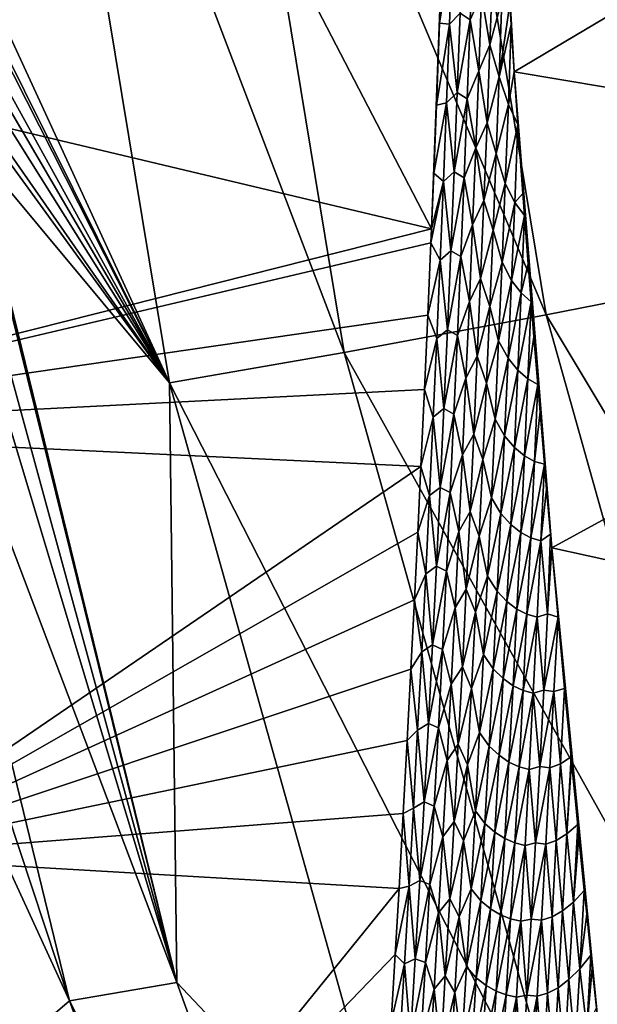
# Model space of a CAD drawing. Header units: metres. Extents: x -23 to 245, y -35 to 23.
# Tile 123 of 166: x 202.34 to 203.97, y -6.59 to -3.83. Entities that reach past the tile are written whole.
import ezdxf

# ---------------------------------------------------------------- set-up
doc = ezdxf.new("R2010")
doc.units = ezdxf.units.M
doc.layers.add('solid_509092_SW0002', color=7, linetype='CONTINUOUS')

msp = doc.modelspace()

# ---------------------------------------------------------------- linework, layer by layer
at = {"layer": 'solid_509092_SW0002'}
for points in [[(203.437454, -2.32537, 268.47226), (204.078522, -2.263381, 268.111389), (204.453003, -4.532109, 268.185944)], [(202.86026, -2.378312, 268.929474), (203.437454, -2.32537, 268.47226), (203.822189, -4.656248, 268.548828)], [(203.822189, -4.656248, 268.548828), (203.437454, -2.32537, 268.47226), (204.453003, -4.532109, 268.185944)], [(202.361145, -2.420902, 269.471771), (202.86026, -2.378312, 268.929474), (203.253754, -4.762274, 269.007813)], [(203.253754, -4.762274, 269.007813), (202.86026, -2.378312, 268.929474), (203.822189, -4.656248, 268.548828)], [(202.761703, -4.847571, 269.551514), (202.27626, -3.795309, 269.897003), (202.361145, -2.420902, 269.471771)], [(202.761703, -4.847571, 269.551514), (202.361145, -2.420902, 269.471771), (203.253754, -4.762274, 269.007813)], [(203.655441, -2.638679, 301.308563), (203.723114, -3.840123, 301.233276), (203.73201, -3.973224, 301.223236)], [(205.604431, -2.861435, 301.68985), (203.655441, -2.638679, 301.308563), (203.73201, -3.973224, 301.223236)], [(203.655441, -2.638679, 301.308563), (203.719315, -3.781661, 301.237579), (203.723114, -3.840123, 301.233276)], [(205.604431, -2.861435, 301.68985), (203.73201, -3.973224, 301.223236), (205.687149, -4.301392, 301.604675)], [(202.936386, -3.330597, 301.117401), (200.738174, -3.757111, 300.644775), (203.499268, -4.414533, 301.132416)], [(202.936386, -3.330597, 301.117401), (203.499268, -4.414533, 301.132416), (203.537262, -3.401244, 301.231537)], [(203.537262, -3.401244, 301.231537), (203.499268, -4.414533, 301.132416), (203.529938, -3.614641, 301.212799)], [(203.529938, -3.614641, 301.212799), (203.499268, -4.414533, 301.132416), (203.521927, -3.836489, 301.192078)], [(203.557663, -3.617088, 301.21814), (203.529938, -3.614641, 301.212799), (203.521927, -3.836489, 301.192078)], [(203.549713, -3.83857, 301.197479), (203.557663, -3.617088, 301.21814), (203.521927, -3.836489, 301.192078)], [(203.579895, -3.808554, 301.206238), (203.557663, -3.617088, 301.21814), (203.549713, -3.83857, 301.197479)], [(203.608292, -3.827195, 301.210388), (203.616241, -3.605105, 301.231049), (203.579895, -3.808554, 301.206238)], [(203.640015, -3.754297, 301.223297), (203.616241, -3.605105, 301.231049), (203.608292, -3.827195, 301.210388)], [(203.663849, -3.896717, 301.215698), (203.671814, -3.67731, 301.236511), (203.640015, -3.754297, 301.223297)], [(203.69751, -3.770868, 301.233887), (203.671814, -3.67731, 301.236511), (203.663849, -3.896717, 301.215698)], [(201.264435, -4.978804, 300.625977), (203.499268, -4.414533, 301.132416), (200.738174, -3.757111, 300.644775)], [(203.632019, -3.97062, 301.202393), (203.640015, -3.754297, 301.223297), (203.608292, -3.827195, 301.210388)], [(203.663849, -3.896717, 301.215698), (203.640015, -3.754297, 301.223297), (203.632019, -3.97062, 301.202393)], [(203.689514, -3.986681, 301.212952), (203.69751, -3.770868, 301.233887), (203.663849, -3.896717, 301.215698)], [(203.689514, -3.986681, 301.212952), (203.719315, -3.781661, 301.237579), (203.69751, -3.770868, 301.233887)], [(203.689514, -3.986681, 301.212952), (203.723114, -3.840123, 301.233276), (203.719315, -3.781661, 301.237579)], [(202.761703, -4.847571, 269.551514), (202.286316, -3.890819, 269.91037), (202.27626, -3.795309, 269.897003)], [(203.571548, -4.031175, 301.184387), (203.579895, -3.808554, 301.206238), (203.549713, -3.83857, 301.197479)], [(203.608292, -3.827195, 301.210388), (203.579895, -3.808554, 301.206238), (203.571548, -4.031175, 301.184387)], [(203.521927, -3.836489, 301.192078), (203.499268, -4.414533, 301.132416), (203.513214, -4.066661, 301.169342)], [(203.549713, -3.83857, 301.197479), (203.521927, -3.836489, 301.192078), (203.513214, -4.066661, 301.169342)], [(203.541351, -4.059899, 301.175598), (203.549713, -3.83857, 301.197479), (203.513214, -4.066661, 301.169342)], [(203.571548, -4.031175, 301.184387), (203.549713, -3.83857, 301.197479), (203.541351, -4.059899, 301.175598)], [(203.599945, -4.049129, 301.188507), (203.608292, -3.827195, 301.210388), (203.571548, -4.031175, 301.184387)], [(203.632019, -3.97062, 301.202393), (203.608292, -3.827195, 301.210388), (203.599945, -4.049129, 301.188507)], [(203.715546, -4.065196, 301.211212), (203.723114, -3.840123, 301.233276), (203.689514, -3.986681, 301.212952)], [(203.715546, -4.065196, 301.211212), (203.73201, -3.973224, 301.223236), (203.723114, -3.840123, 301.233276)], [(202.761703, -4.847571, 269.551514), (202.286819, -3.909512, 269.915344), (202.286316, -3.890819, 269.91037)], [(203.655487, -4.115961, 301.193726), (203.663849, -3.896717, 301.215698), (203.632019, -3.97062, 301.202393)], [(203.689514, -3.986681, 301.212952), (203.663849, -3.896717, 301.215698), (203.655487, -4.115961, 301.193726)], [(202.761703, -4.847571, 269.551514), (202.283707, -3.981986, 269.943115), (202.286819, -3.909512, 269.915344)], [(202.761703, -4.847571, 269.551514), (202.278122, -4.021592, 269.964813), (202.283707, -3.981986, 269.943115)], [(203.623642, -4.186782, 301.180328), (203.632019, -3.97062, 301.202393), (203.599945, -4.049129, 301.188507)], [(203.655487, -4.115961, 301.193726), (203.632019, -3.97062, 301.202393), (203.623642, -4.186782, 301.180328)], [(203.715546, -4.065196, 301.211212), (203.742371, -4.121434, 301.2117), (203.73201, -3.973224, 301.223236)], [(203.73201, -3.973224, 301.223236), (203.83432, -5.272506, 301.10788), (203.837723, -5.310846, 301.104004)], [(205.687149, -4.301392, 301.604675), (203.73201, -3.973224, 301.223236), (203.837723, -5.310846, 301.104004)], [(203.73201, -3.973224, 301.223236), (203.823273, -5.146263, 301.120483), (203.83432, -5.272506, 301.10788)], [(203.73201, -3.973224, 301.223236), (203.817215, -5.075711, 301.127411), (203.823273, -5.146263, 301.120483)], [(203.73201, -3.973224, 301.223236), (203.80484, -4.928831, 301.14151), (203.817215, -5.075711, 301.127411)], [(203.73201, -3.973224, 301.223236), (203.798508, -4.85213, 301.148712), (203.80484, -4.928831, 301.14151)], [(203.73201, -3.973224, 301.223236), (203.787598, -4.71793, 301.161011), (203.798508, -4.85213, 301.148712)], [(203.73201, -3.973224, 301.223236), (203.779739, -4.619452, 301.16983), (203.787598, -4.71793, 301.161011)], [(203.73201, -3.973224, 301.223236), (203.771408, -4.513123, 301.179169), (203.779739, -4.619452, 301.16983)], [(203.73201, -3.973224, 301.223236), (203.761002, -4.376471, 301.190826), (203.771408, -4.513123, 301.179169)], [(203.73201, -3.973224, 301.223236), (203.756393, -4.314673, 301.196014), (203.761002, -4.376471, 301.190826)], [(203.73201, -3.973224, 301.223236), (203.742371, -4.121434, 301.2117), (203.756393, -4.314673, 301.196014)], [(203.681137, -4.202331, 301.190857), (203.689514, -3.986681, 301.212952), (203.655487, -4.115961, 301.193726)], [(203.715546, -4.065196, 301.211212), (203.689514, -3.986681, 301.212952), (203.681137, -4.202331, 301.190857)], [(202.761703, -4.847571, 269.551514), (202.268646, -4.063084, 269.993866), (202.278122, -4.021592, 269.964813)], [(203.562805, -4.253624, 301.161346), (203.571548, -4.031175, 301.184387), (203.541351, -4.059899, 301.175598)], [(203.599945, -4.049129, 301.188507), (203.571548, -4.031175, 301.184387), (203.562805, -4.253624, 301.161346)], [(202.761703, -4.847571, 269.551514), (202.250351, -4.113867, 270.041321), (202.268646, -4.063084, 269.993866)], [(203.513214, -4.066661, 301.169342), (203.499268, -4.414533, 301.132416), (203.505676, -4.257504, 301.149445)], [(203.541351, -4.059899, 301.175598), (203.513214, -4.066661, 301.169342), (203.505676, -4.257504, 301.149445)], [(203.532608, -4.281056, 301.152527), (203.541351, -4.059899, 301.175598), (203.505676, -4.257504, 301.149445)], [(203.562805, -4.253624, 301.161346), (203.541351, -4.059899, 301.175598), (203.532608, -4.281056, 301.152527)], [(203.591202, -4.270887, 301.165436), (203.599945, -4.049129, 301.188507), (203.562805, -4.253624, 301.161346)], [(203.623642, -4.186782, 301.180328), (203.599945, -4.049129, 301.188507), (203.591202, -4.270887, 301.165436)], [(203.706802, -4.286569, 301.18811), (203.715546, -4.065196, 301.211212), (203.681137, -4.202331, 301.190857)], [(203.706802, -4.286569, 301.18811), (203.742371, -4.121434, 301.2117), (203.715546, -4.065196, 301.211212)], [(202.761703, -4.847571, 269.551514), (202.241409, -4.131828, 270.062622), (202.250351, -4.113867, 270.041321)], [(203.646729, -4.335029, 301.170593), (203.655487, -4.115961, 301.193726), (203.623642, -4.186782, 301.180328)], [(203.681137, -4.202331, 301.190857), (203.655487, -4.115961, 301.193726), (203.646729, -4.335029, 301.170593)], [(203.733627, -4.340541, 301.188507), (203.742371, -4.121434, 301.2117), (203.706802, -4.286569, 301.18811)], [(203.733627, -4.340541, 301.188507), (203.756393, -4.314673, 301.196014), (203.742371, -4.121434, 301.2117)], [(202.761703, -4.847571, 269.551514), (202.206177, -4.18119, 270.141296), (202.241409, -4.131828, 270.062622)], [(202.782837, -6.533248, 270.251099), (202.14946, -4.22028, 270.259888), (202.201599, -4.185873, 270.151154)], [(202.782837, -6.533248, 270.251099), (202.201599, -4.185873, 270.151154), (202.206177, -4.18119, 270.141296)], [(202.782837, -6.533248, 270.251099), (202.206177, -4.18119, 270.141296), (202.761703, -4.847571, 269.551514)], [(203.614883, -4.402769, 301.157135), (203.623642, -4.186782, 301.180328), (203.591202, -4.270887, 301.165436)], [(203.646729, -4.335029, 301.170593), (203.623642, -4.186782, 301.180328), (203.614883, -4.402769, 301.157135)], [(203.672379, -4.417806, 301.167633), (203.681137, -4.202331, 301.190857), (203.646729, -4.335029, 301.170593)], [(203.706802, -4.286569, 301.18811), (203.681137, -4.202331, 301.190857), (203.672379, -4.417806, 301.167633)], [(202.481247, -6.584472, 270.922974), (201.708618, -4.253006, 271.51886), (201.901535, -4.208945, 270.807892)], [(202.782837, -6.533248, 270.251099), (201.901535, -4.208945, 270.807892), (202.088776, -4.227533, 270.381866)], [(202.782837, -6.533248, 270.251099), (202.481247, -6.584472, 270.922974), (201.901535, -4.208945, 270.807892)], [(202.782837, -6.533248, 270.251099), (202.088776, -4.227533, 270.381866), (202.14946, -4.22028, 270.259888)], [(202.481247, -6.584472, 270.922974), (201.979996, -5.496159, 271.572876), (201.708618, -4.253006, 271.51886)], [(203.532608, -4.281056, 301.152527), (203.505676, -4.257504, 301.149445), (203.499268, -4.414533, 301.132416)], [(203.553665, -4.47588, 301.137054), (203.562805, -4.253624, 301.161346), (203.532608, -4.281056, 301.152527)], [(203.591202, -4.270887, 301.165436), (203.562805, -4.253624, 301.161346), (203.553665, -4.47588, 301.137054)], [(203.532608, -4.281056, 301.152527), (203.499268, -4.414533, 301.132416), (203.497635, -4.454127, 301.128052)], [(203.523453, -4.50202, 301.128235), (203.532608, -4.281056, 301.152527), (203.497635, -4.454127, 301.128052)], [(203.553665, -4.47588, 301.137054), (203.532608, -4.281056, 301.152527), (203.523453, -4.50202, 301.128235)], [(203.582047, -4.492455, 301.141144), (203.591202, -4.270887, 301.165436), (203.553665, -4.47588, 301.137054)], [(203.614883, -4.402769, 301.157135), (203.591202, -4.270887, 301.165436), (203.582047, -4.492455, 301.141144)], [(203.697647, -4.507754, 301.163788), (203.706802, -4.286569, 301.18811), (203.672379, -4.417806, 301.167633)], [(203.733627, -4.340541, 301.188507), (203.706802, -4.286569, 301.18811), (203.697647, -4.507754, 301.163788)], [(203.733627, -4.340541, 301.188507), (203.761002, -4.376471, 301.190826), (203.756393, -4.314673, 301.196014)], [(205.687149, -4.301392, 301.604675), (203.837723, -5.310846, 301.104004), (205.881866, -5.760648, 301.500946)], [(203.637589, -4.553908, 301.14624), (203.646729, -4.335029, 301.170593), (203.614883, -4.402769, 301.157135)], [(203.672379, -4.417806, 301.167633), (203.646729, -4.335029, 301.170593), (203.637589, -4.553908, 301.14624)], [(203.724503, -4.559414, 301.164154), (203.733627, -4.340541, 301.188507), (203.697647, -4.507754, 301.163788)], [(203.724503, -4.559414, 301.164154), (203.761002, -4.376471, 301.190826), (203.733627, -4.340541, 301.188507)], [(203.752014, -4.59447, 301.166412), (203.761002, -4.376471, 301.190826), (203.724503, -4.559414, 301.164154)], [(203.752014, -4.59447, 301.166412), (203.771408, -4.513123, 301.179169), (203.761002, -4.376471, 301.190826)], [(201.264435, -4.978804, 300.625977), (203.497635, -4.454127, 301.128052), (203.499268, -4.414533, 301.132416)], [(203.605743, -4.618566, 301.132782), (203.614883, -4.402769, 301.157135), (203.582047, -4.492455, 301.141144)], [(203.637589, -4.553908, 301.14624), (203.614883, -4.402769, 301.157135), (203.605743, -4.618566, 301.132782)], [(203.663239, -4.633095, 301.14328), (203.672379, -4.417806, 301.167633), (203.637589, -4.553908, 301.14624)], [(203.697647, -4.507754, 301.163788), (203.672379, -4.417806, 301.167633), (203.663239, -4.633095, 301.14328)], [(201.264435, -4.978804, 300.625977), (203.489014, -4.65686, 301.10495), (203.497635, -4.454127, 301.128052)], [(203.523453, -4.50202, 301.128235), (203.497635, -4.454127, 301.128052), (203.489014, -4.65686, 301.10495)], [(203.544098, -4.697925, 301.111572), (203.553665, -4.47588, 301.137054), (203.523453, -4.50202, 301.128235)], [(203.582047, -4.492455, 301.141144), (203.553665, -4.47588, 301.137054), (203.544098, -4.697925, 301.111572)], [(203.513901, -4.722769, 301.102783), (203.523453, -4.50202, 301.128235), (203.489014, -4.65686, 301.10495)], [(203.544098, -4.697925, 301.111572), (203.523453, -4.50202, 301.128235), (203.513901, -4.722769, 301.102783)], [(203.572495, -4.713814, 301.115662), (203.582047, -4.492455, 301.141144), (203.544098, -4.697925, 301.111572)], [(203.605743, -4.618566, 301.132782), (203.582047, -4.492455, 301.141144), (203.572495, -4.713814, 301.115662)], [(203.68811, -4.728741, 301.138245), (203.697647, -4.507754, 301.163788), (203.663239, -4.633095, 301.14328)], [(203.724503, -4.559414, 301.164154), (203.697647, -4.507754, 301.163788), (203.68811, -4.728741, 301.138245)], [(203.752014, -4.59447, 301.166412), (203.779739, -4.619452, 301.16983), (203.771408, -4.513123, 301.179169)], [(203.822189, -4.656248, 268.548828), (204.453003, -4.532109, 268.185944), (205.074387, -6.743783, 268.309631)], [(203.628052, -4.772585, 301.120758), (203.637589, -4.553908, 301.14624), (203.605743, -4.618566, 301.132782)], [(203.663239, -4.633095, 301.14328), (203.637589, -4.553908, 301.14624), (203.628052, -4.772585, 301.120758)], [(203.714966, -4.778094, 301.138611), (203.724503, -4.559414, 301.164154), (203.68811, -4.728741, 301.138245)], [(203.752014, -4.59447, 301.166412), (203.724503, -4.559414, 301.164154), (203.714966, -4.778094, 301.138611)], [(203.596222, -4.834159, 301.107269), (203.605743, -4.618566, 301.132782), (203.572495, -4.713814, 301.115662)], [(203.628052, -4.772585, 301.120758), (203.605743, -4.618566, 301.132782), (203.596222, -4.834159, 301.107269)], [(203.742493, -4.811614, 301.140869), (203.752014, -4.59447, 301.166412), (203.714966, -4.778094, 301.138611)], [(203.742493, -4.811614, 301.140869), (203.779739, -4.619452, 301.16983), (203.752014, -4.59447, 301.166412)], [(203.770416, -4.836295, 301.144257), (203.779739, -4.619452, 301.16983), (203.742493, -4.811614, 301.140869)], [(203.770416, -4.836295, 301.144257), (203.787598, -4.71793, 301.161011), (203.779739, -4.619452, 301.16983)], [(203.653732, -4.848187, 301.117767), (203.663239, -4.633095, 301.14328), (203.628052, -4.772585, 301.120758)], [(203.68811, -4.728741, 301.138245), (203.663239, -4.633095, 301.14328), (203.653732, -4.848187, 301.117767)], [(201.264435, -4.978804, 300.625977), (203.479691, -4.866237, 301.079987), (203.489014, -4.65686, 301.10495)], [(203.253754, -4.762274, 269.007813), (203.822189, -4.656248, 268.548828), (204.460602, -6.928509, 268.675903)], [(203.513901, -4.722769, 301.102783), (203.489014, -4.65686, 301.10495), (203.479691, -4.866237, 301.079987)], [(204.460602, -6.928509, 268.675903), (203.822189, -4.656248, 268.548828), (205.074387, -6.743783, 268.309631)], [(203.534149, -4.919743, 301.0849), (203.544098, -4.697925, 301.111572), (203.513901, -4.722769, 301.102783)], [(203.572495, -4.713814, 301.115662), (203.544098, -4.697925, 301.111572), (203.534149, -4.919743, 301.0849)], [(203.503952, -4.943289, 301.076111), (203.513901, -4.722769, 301.102783), (203.479691, -4.866237, 301.079987)], [(203.534149, -4.919743, 301.0849), (203.513901, -4.722769, 301.102783), (203.503952, -4.943289, 301.076111)], [(203.562546, -4.93495, 301.088959), (203.572495, -4.713814, 301.115662), (203.534149, -4.919743, 301.0849)], [(203.596222, -4.834159, 301.107269), (203.572495, -4.713814, 301.115662), (203.562546, -4.93495, 301.088959)], [(203.678162, -4.949521, 301.111511), (203.68811, -4.728741, 301.138245), (203.653732, -4.848187, 301.117767)], [(203.714966, -4.778094, 301.138611), (203.68811, -4.728741, 301.138245), (203.678162, -4.949521, 301.111511)], [(203.770416, -4.836295, 301.144257), (203.798508, -4.85213, 301.148712), (203.787598, -4.71793, 301.161011)], [(202.761703, -4.847571, 269.551514), (203.253754, -4.762274, 269.007813), (203.906693, -7.086284, 269.137787)], [(203.906693, -7.086284, 269.137787), (203.253754, -4.762274, 269.007813), (204.460602, -6.928509, 268.675903)], [(203.618134, -4.991051, 301.094055), (203.628052, -4.772585, 301.120758), (203.596222, -4.834159, 301.107269)], [(203.653732, -4.848187, 301.117767), (203.628052, -4.772585, 301.120758), (203.618134, -4.991051, 301.094055)], [(203.705048, -4.996573, 301.111908), (203.714966, -4.778094, 301.138611), (203.678162, -4.949521, 301.111511)], [(203.742493, -4.811614, 301.140869), (203.714966, -4.778094, 301.138611), (203.705048, -4.996573, 301.111908)], [(203.73259, -5.028563, 301.114166), (203.742493, -4.811614, 301.140869), (203.705048, -4.996573, 301.111908)], [(203.770416, -4.836295, 301.144257), (203.742493, -4.811614, 301.140869), (203.73259, -5.028563, 301.114166)], [(203.586319, -5.049542, 301.080658), (203.596222, -4.834159, 301.107269), (203.562546, -4.93495, 301.088959)], [(203.618134, -4.991051, 301.094055), (203.596222, -4.834159, 301.107269), (203.586319, -5.049542, 301.080658)], [(203.760513, -5.052143, 301.117554), (203.770416, -4.836295, 301.144257), (203.73259, -5.028563, 301.114166)], [(203.760513, -5.052143, 301.117554), (203.798508, -4.85213, 301.148712), (203.770416, -4.836295, 301.144257)], [(201.264435, -4.978804, 300.625977), (203.469696, -5.081969, 301.053131), (203.479691, -4.866237, 301.079987)], [(202.782837, -6.533248, 270.251099), (202.761703, -4.847571, 269.551514), (203.426331, -7.213215, 269.683807)], [(203.426331, -7.213215, 269.683807), (202.761703, -4.847571, 269.551514), (203.906693, -7.086284, 269.137787)], [(203.503952, -4.943289, 301.076111), (203.479691, -4.866237, 301.079987), (203.469696, -5.081969, 301.053131)], [(203.643845, -5.063077, 301.091125), (203.653732, -4.848187, 301.117767), (203.618134, -4.991051, 301.094055)], [(203.678162, -4.949521, 301.111511), (203.653732, -4.848187, 301.117767), (203.643845, -5.063077, 301.091125)], [(203.788788, -5.067996, 301.121948), (203.798508, -4.85213, 301.148712), (203.760513, -5.052143, 301.117554)], [(203.788788, -5.067996, 301.121948), (203.80484, -4.928831, 301.14151), (203.798508, -4.85213, 301.148712)], [(203.523788, -5.141332, 301.057007), (203.534149, -4.919743, 301.0849), (203.503952, -4.943289, 301.076111)], [(203.562546, -4.93495, 301.088959), (203.534149, -4.919743, 301.0849), (203.523788, -5.141332, 301.057007)], [(203.493607, -5.16358, 301.048248), (203.503952, -4.943289, 301.076111), (203.469696, -5.081969, 301.053131)], [(203.523788, -5.141332, 301.057007), (203.503952, -4.943289, 301.076111), (203.493607, -5.16358, 301.048248)], [(203.5522, -5.155862, 301.061066), (203.562546, -4.93495, 301.088959), (203.523788, -5.141332, 301.057007)], [(203.586319, -5.049542, 301.080658), (203.562546, -4.93495, 301.088959), (203.5522, -5.155862, 301.061066)], [(203.667831, -5.170087, 301.083588), (203.678162, -4.949521, 301.111511), (203.643845, -5.063077, 301.091125)], [(203.705048, -4.996573, 301.111908), (203.678162, -4.949521, 301.111511), (203.667831, -5.170087, 301.083588)], [(203.788788, -5.067996, 301.121948), (203.817215, -5.075711, 301.127411), (203.80484, -4.928831, 301.14151)], [(201.862137, -6.178475, 300.589539), (203.469696, -5.081969, 301.053131), (201.264435, -4.978804, 300.625977)], [(203.607819, -5.209302, 301.066193), (203.618134, -4.991051, 301.094055), (203.586319, -5.049542, 301.080658)], [(203.643845, -5.063077, 301.091125), (203.618134, -4.991051, 301.094055), (203.607819, -5.209302, 301.066193)], [(203.694733, -5.214844, 301.084015), (203.705048, -4.996573, 301.111908), (203.667831, -5.170087, 301.083588)], [(203.73259, -5.028563, 301.114166), (203.705048, -4.996573, 301.111908), (203.694733, -5.214844, 301.084015)], [(203.722305, -5.245307, 301.086334), (203.73259, -5.028563, 301.114166), (203.694733, -5.214844, 301.084015)], [(203.760513, -5.052143, 301.117554), (203.73259, -5.028563, 301.114166), (203.722305, -5.245307, 301.086334)], [(203.57605, -5.264714, 301.052887), (203.586319, -5.049542, 301.080658), (203.5522, -5.155862, 301.061066)], [(203.607819, -5.209302, 301.066193), (203.586319, -5.049542, 301.080658), (203.57605, -5.264714, 301.052887)], [(203.633575, -5.27776, 301.063324), (203.643845, -5.063077, 301.091125), (203.607819, -5.209302, 301.066193)], [(203.667831, -5.170087, 301.083588), (203.643845, -5.063077, 301.091125), (203.633575, -5.27776, 301.063324)], [(203.750259, -5.267789, 301.089722), (203.760513, -5.052143, 301.117554), (203.722305, -5.245307, 301.086334)], [(203.788788, -5.067996, 301.121948), (203.760513, -5.052143, 301.117554), (203.750259, -5.267789, 301.089722)], [(201.862137, -6.178475, 300.589539), (203.4608, -5.266999, 301.029175), (203.469696, -5.081969, 301.053131)], [(203.493607, -5.16358, 301.048248), (203.469696, -5.081969, 301.053131), (203.4608, -5.266999, 301.029175)], [(203.778534, -5.282938, 301.094116), (203.788788, -5.067996, 301.121948), (203.750259, -5.267789, 301.089722)], [(203.778534, -5.282938, 301.094116), (203.817215, -5.075711, 301.127411), (203.788788, -5.067996, 301.121948)], [(203.807144, -5.291086, 301.099518), (203.817215, -5.075711, 301.127411), (203.778534, -5.282938, 301.094116)], [(203.807144, -5.291086, 301.099518), (203.823273, -5.146263, 301.120483), (203.817215, -5.075711, 301.127411)], [(203.513031, -5.362694, 301.027893), (203.523788, -5.141332, 301.057007), (203.493607, -5.16358, 301.048248)], [(203.5522, -5.155862, 301.061066), (203.523788, -5.141332, 301.057007), (203.513031, -5.362694, 301.027893)], [(203.807144, -5.291086, 301.099518), (203.83432, -5.272506, 301.10788), (203.823273, -5.146263, 301.120483)], [(203.48288, -5.383646, 301.019196), (203.493607, -5.16358, 301.048248), (203.4608, -5.266999, 301.029175)], [(203.513031, -5.362694, 301.027893), (203.493607, -5.16358, 301.048248), (203.48288, -5.383646, 301.019196)], [(203.541458, -5.376549, 301.031982), (203.5522, -5.155862, 301.061066), (203.513031, -5.362694, 301.027893)], [(203.57605, -5.264714, 301.052887), (203.5522, -5.155862, 301.061066), (203.541458, -5.376549, 301.031982)], [(203.657104, -5.390434, 301.054474), (203.667831, -5.170087, 301.083588), (203.633575, -5.27776, 301.063324)], [(203.694733, -5.214844, 301.084015), (203.667831, -5.170087, 301.083588), (203.657104, -5.390434, 301.054474)], [(203.597122, -5.427335, 301.03717), (203.607819, -5.209302, 301.066193), (203.57605, -5.264714, 301.052887)], [(203.633575, -5.27776, 301.063324), (203.607819, -5.209302, 301.066193), (203.597122, -5.427335, 301.03717)], [(203.684052, -5.4329, 301.054962), (203.694733, -5.214844, 301.084015), (203.657104, -5.390434, 301.054474)], [(203.722305, -5.245307, 301.086334), (203.694733, -5.214844, 301.084015), (203.684052, -5.4329, 301.054962)], [(203.711655, -5.461839, 301.057312), (203.722305, -5.245307, 301.086334), (203.684052, -5.4329, 301.054962)], [(203.750259, -5.267789, 301.089722), (203.722305, -5.245307, 301.086334), (203.711655, -5.461839, 301.057312)], [(201.862137, -6.178475, 300.589539), (203.451355, -5.457129, 301.003632), (203.4608, -5.266999, 301.029175)], [(203.48288, -5.383646, 301.019196), (203.4608, -5.266999, 301.029175), (203.451355, -5.457129, 301.003632)], [(203.565414, -5.479673, 301.023956), (203.57605, -5.264714, 301.052887), (203.541458, -5.376549, 301.031982)], [(203.597122, -5.427335, 301.03717), (203.57605, -5.264714, 301.052887), (203.565414, -5.479673, 301.023956)], [(203.622955, -5.492231, 301.034424), (203.633575, -5.27776, 301.063324), (203.597122, -5.427335, 301.03717)], [(203.657104, -5.390434, 301.054474), (203.633575, -5.27776, 301.063324), (203.622955, -5.492231, 301.034424)], [(203.739624, -5.483225, 301.06073), (203.750259, -5.267789, 301.089722), (203.711655, -5.461839, 301.057312)], [(203.778534, -5.282938, 301.094116), (203.750259, -5.267789, 301.089722), (203.739624, -5.483225, 301.06073)], [(203.767914, -5.497671, 301.065155), (203.778534, -5.282938, 301.094116), (203.739624, -5.483225, 301.06073)], [(203.807144, -5.291086, 301.099518), (203.778534, -5.282938, 301.094116), (203.767914, -5.497671, 301.065155)], [(203.825989, -5.496604, 301.078308), (203.83432, -5.272506, 301.10788), (203.807144, -5.291086, 301.099518)], [(203.825989, -5.496604, 301.078308), (203.837723, -5.310846, 301.104004), (203.83432, -5.272506, 301.10788)], [(203.796539, -5.505492, 301.070557), (203.807144, -5.291086, 301.099518), (203.767914, -5.497671, 301.065155)], [(203.825989, -5.496604, 301.078308), (203.807144, -5.291086, 301.099518), (203.796539, -5.505492, 301.070557)], [(203.825989, -5.496604, 301.078308), (203.85524, -5.506045, 301.083771), (203.837723, -5.310846, 301.104004)], [(203.837723, -5.310846, 301.104004), (203.963455, -6.603738, 300.956757), (203.968185, -6.648108, 300.951172)], [(205.881866, -5.760648, 301.500946), (203.837723, -5.310846, 301.104004), (203.968185, -6.648108, 300.951172)], [(203.837723, -5.310846, 301.104004), (203.951767, -6.492764, 300.970612), (203.963455, -6.603738, 300.956757)], [(203.837723, -5.310846, 301.104004), (203.947937, -6.455977, 300.975159), (203.951767, -6.492764, 300.970612)], [(203.837723, -5.310846, 301.104004), (203.93602, -6.340367, 300.989258), (203.947937, -6.455977, 300.975159)], [(203.837723, -5.310846, 301.104004), (203.929245, -6.273898, 300.997284), (203.93602, -6.340367, 300.989258)], [(203.837723, -5.310846, 301.104004), (203.914154, -6.123548, 301.015076), (203.929245, -6.273898, 300.997284)], [(203.837723, -5.310846, 301.104004), (203.910675, -6.088576, 301.019165), (203.914154, -6.123548, 301.015076)], [(203.837723, -5.310846, 301.104004), (203.893341, -5.912124, 301.039368), (203.910675, -6.088576, 301.019165)], [(203.837723, -5.310846, 301.104004), (203.892029, -5.898715, 301.040894), (203.893341, -5.912124, 301.039368)], [(203.837723, -5.310846, 301.104004), (203.873703, -5.706311, 301.062256), (203.892029, -5.898715, 301.040894)], [(203.837723, -5.310846, 301.104004), (203.85524, -5.506045, 301.083771), (203.873703, -5.706311, 301.062256)], [(203.501892, -5.583829, 300.997589), (203.513031, -5.362694, 301.027893), (203.48288, -5.383646, 301.019196)], [(203.541458, -5.376549, 301.031982), (203.513031, -5.362694, 301.027893), (203.501892, -5.583829, 300.997589)], [(203.471756, -5.603489, 300.988922), (203.48288, -5.383646, 301.019196), (203.451355, -5.457129, 301.003632)], [(203.501892, -5.583829, 300.997589), (203.48288, -5.383646, 301.019196), (203.471756, -5.603489, 300.988922)], [(203.530334, -5.597011, 301.001678), (203.541458, -5.376549, 301.031982), (203.501892, -5.583829, 300.997589)], [(203.565414, -5.479673, 301.023956), (203.541458, -5.376549, 301.031982), (203.530334, -5.597011, 301.001678)], [(203.645996, -5.610556, 301.02417), (203.657104, -5.390434, 301.054474), (203.622955, -5.492231, 301.034424)], [(203.684052, -5.4329, 301.054962), (203.657104, -5.390434, 301.054474), (203.645996, -5.610556, 301.02417)], [(203.58606, -5.645148, 301.006989), (203.597122, -5.427335, 301.03717), (203.565414, -5.479673, 301.023956)], [(203.622955, -5.492231, 301.034424), (203.597122, -5.427335, 301.03717), (203.58606, -5.645148, 301.006989)], [(203.673004, -5.650734, 301.02475), (203.684052, -5.4329, 301.054962), (203.645996, -5.610556, 301.02417)], [(203.711655, -5.461839, 301.057312), (203.684052, -5.4329, 301.054962), (203.673004, -5.650734, 301.02475)], [(201.862137, -6.178475, 300.589539), (203.441376, -5.652054, 300.976501), (203.451355, -5.457129, 301.003632)], [(203.471756, -5.603489, 300.988922), (203.451355, -5.457129, 301.003632), (203.441376, -5.652054, 300.976501)], [(203.554413, -5.694417, 300.993927), (203.565414, -5.479673, 301.023956), (203.530334, -5.597011, 301.001678)], [(203.58606, -5.645148, 301.006989), (203.565414, -5.479673, 301.023956), (203.554413, -5.694417, 300.993927)], [(203.700638, -5.678149, 301.027161), (203.711655, -5.461839, 301.057312), (203.673004, -5.650734, 301.02475)], [(203.739624, -5.483225, 301.06073), (203.711655, -5.461839, 301.057312), (203.700638, -5.678149, 301.027161)], [(202.481247, -6.584472, 270.922974), (202.320084, -6.721617, 271.640564), (201.979996, -5.496159, 271.572876)], [(203.611969, -5.706487, 301.004395), (203.622955, -5.492231, 301.034424), (203.58606, -5.645148, 301.006989)], [(203.645996, -5.610556, 301.02417), (203.622955, -5.492231, 301.034424), (203.611969, -5.706487, 301.004395)], [(203.728622, -5.69844, 301.030609), (203.739624, -5.483225, 301.06073), (203.700638, -5.678149, 301.027161)], [(203.767914, -5.497671, 301.065155), (203.739624, -5.483225, 301.06073), (203.728622, -5.69844, 301.030609)], [(203.756943, -5.712184, 301.035065), (203.767914, -5.497671, 301.065155), (203.728622, -5.69844, 301.030609)], [(203.796539, -5.505492, 301.070557), (203.767914, -5.497671, 301.065155), (203.756943, -5.712184, 301.035065)], [(203.785568, -5.719677, 301.040466), (203.796539, -5.505492, 301.070557), (203.756943, -5.712184, 301.035065)], [(203.815002, -5.711408, 301.048187), (203.796539, -5.505492, 301.070557), (203.785568, -5.719677, 301.040466)], [(203.815002, -5.711408, 301.048187), (203.825989, -5.496604, 301.078308), (203.796539, -5.505492, 301.070557)], [(203.815002, -5.711408, 301.048187), (203.85524, -5.506045, 301.083771), (203.825989, -5.496604, 301.078308)], [(203.843811, -5.715024, 301.05426), (203.85524, -5.506045, 301.083771), (203.815002, -5.711408, 301.048187)], [(203.843811, -5.715024, 301.05426), (203.873703, -5.706311, 301.062256), (203.85524, -5.506045, 301.083771)], [(203.490372, -5.80474, 300.966064), (203.501892, -5.583829, 300.997589), (203.471756, -5.603489, 300.988922)], [(203.530334, -5.597011, 301.001678), (203.501892, -5.583829, 300.997589), (203.490372, -5.80474, 300.966064)], [(203.460266, -5.823111, 300.95752), (203.471756, -5.603489, 300.988922), (203.441376, -5.652054, 300.976501)], [(203.490372, -5.80474, 300.966064), (203.471756, -5.603489, 300.988922), (203.460266, -5.823111, 300.95752)], [(203.518829, -5.817247, 300.970215), (203.530334, -5.597011, 301.001678), (203.490372, -5.80474, 300.966064)], [(203.554413, -5.694417, 300.993927), (203.530334, -5.597011, 301.001678), (203.518829, -5.817247, 300.970215)], [(203.634521, -5.830446, 300.992676), (203.645996, -5.610556, 301.02417), (203.611969, -5.706487, 301.004395)], [(203.673004, -5.650734, 301.02475), (203.645996, -5.610556, 301.02417), (203.634521, -5.830446, 300.992676)], [(203.574631, -5.862736, 300.975616), (203.58606, -5.645148, 301.006989), (203.554413, -5.694417, 300.993927)], [(203.611969, -5.706487, 301.004395), (203.58606, -5.645148, 301.006989), (203.574631, -5.862736, 300.975616)], [(201.862137, -6.178475, 300.589539), (203.430817, -5.85215, 300.947662), (203.441376, -5.652054, 300.976501)], [(203.460266, -5.823111, 300.95752), (203.441376, -5.652054, 300.976501), (203.430817, -5.85215, 300.947662)], [(203.661575, -5.868338, 300.993347), (203.673004, -5.650734, 301.02475), (203.634521, -5.830446, 300.992676)], [(203.700638, -5.678149, 301.027161), (203.673004, -5.650734, 301.02475), (203.661575, -5.868338, 300.993347)], [(203.543045, -5.908946, 300.962738), (203.554413, -5.694417, 300.993927), (203.518829, -5.817247, 300.970215)], [(203.574631, -5.862736, 300.975616), (203.554413, -5.694417, 300.993927), (203.543045, -5.908946, 300.962738)], [(203.68924, -5.89423, 300.99585), (203.700638, -5.678149, 301.027161), (203.661575, -5.868338, 300.993347)], [(203.728622, -5.69844, 301.030609), (203.700638, -5.678149, 301.027161), (203.68924, -5.89423, 300.99585)], [(203.71727, -5.913425, 300.999359), (203.728622, -5.69844, 301.030609), (203.68924, -5.89423, 300.99585)], [(203.756943, -5.712184, 301.035065), (203.728622, -5.69844, 301.030609), (203.71727, -5.913425, 300.999359)], [(203.600616, -5.920523, 300.973236), (203.611969, -5.706487, 301.004395), (203.574631, -5.862736, 300.975616)], [(203.634521, -5.830446, 300.992676), (203.611969, -5.706487, 301.004395), (203.600616, -5.920523, 300.973236)], [(203.745605, -5.926465, 301.003845), (203.756943, -5.712184, 301.035065), (203.71727, -5.913425, 300.999359)], [(203.785568, -5.719677, 301.040466), (203.756943, -5.712184, 301.035065), (203.745605, -5.926465, 301.003845)], [(203.774246, -5.933629, 301.009247), (203.785568, -5.719677, 301.040466), (203.745605, -5.926465, 301.003845)], [(203.803665, -5.925975, 301.016937), (203.785568, -5.719677, 301.040466), (203.774246, -5.933629, 301.009247)], [(203.803665, -5.925975, 301.016937), (203.815002, -5.711408, 301.048187), (203.785568, -5.719677, 301.040466)], [(203.843811, -5.715024, 301.05426), (203.815002, -5.711408, 301.048187), (203.803665, -5.925975, 301.016937)], [(203.832489, -5.929495, 301.02298), (203.843811, -5.715024, 301.05426), (203.803665, -5.925975, 301.016937)], [(203.862061, -5.918413, 301.031281), (203.843811, -5.715024, 301.05426), (203.832489, -5.929495, 301.02298)], [(203.862061, -5.918413, 301.031281), (203.873703, -5.706311, 301.062256), (203.843811, -5.715024, 301.05426)], [(203.862061, -5.918413, 301.031281), (203.892029, -5.898715, 301.040894), (203.873703, -5.706311, 301.062256)], [(203.478485, -6.025426, 300.93338), (203.490372, -5.80474, 300.966064), (203.460266, -5.823111, 300.95752)], [(203.518829, -5.817247, 300.970215), (203.490372, -5.80474, 300.966064), (203.478485, -6.025426, 300.93338)], [(203.448395, -6.042514, 300.924896), (203.460266, -5.823111, 300.95752), (203.430817, -5.85215, 300.947662)], [(203.478485, -6.025426, 300.93338), (203.460266, -5.823111, 300.95752), (203.448395, -6.042514, 300.924896)], [(203.506958, -6.037258, 300.937531), (203.518829, -5.817247, 300.970215), (203.478485, -6.025426, 300.93338)], [(203.543045, -5.908946, 300.962738), (203.518829, -5.817247, 300.970215), (203.506958, -6.037258, 300.937531)], [(203.622665, -6.050098, 300.959991), (203.634521, -5.830446, 300.992676), (203.600616, -5.920523, 300.973236)], [(203.661575, -5.868338, 300.993347), (203.634521, -5.830446, 300.992676), (203.622665, -6.050098, 300.959991)], [(201.862137, -6.178475, 300.589539), (203.419617, -6.05789, 300.916962), (203.430817, -5.85215, 300.947662)], [(203.448395, -6.042514, 300.924896), (203.430817, -5.85215, 300.947662), (203.419617, -6.05789, 300.916962)], [(203.562836, -6.080097, 300.943115), (203.574631, -5.862736, 300.975616), (203.543045, -5.908946, 300.962738)], [(203.600616, -5.920523, 300.973236), (203.574631, -5.862736, 300.975616), (203.562836, -6.080097, 300.943115)], [(203.64978, -6.085705, 300.960815), (203.661575, -5.868338, 300.993347), (203.622665, -6.050098, 300.959991)], [(203.68924, -5.89423, 300.99585), (203.661575, -5.868338, 300.993347), (203.64978, -6.085705, 300.960815)], [(203.677505, -6.110074, 300.963379), (203.68924, -5.89423, 300.99585), (203.64978, -6.085705, 300.960815)], [(203.71727, -5.913425, 300.999359), (203.68924, -5.89423, 300.99585), (203.677505, -6.110074, 300.963379)], [(203.531326, -6.123254, 300.93045), (203.543045, -5.908946, 300.962738), (203.506958, -6.037258, 300.937531)], [(203.562836, -6.080097, 300.943115), (203.543045, -5.908946, 300.962738), (203.531326, -6.123254, 300.93045)], [(203.588928, -6.134334, 300.940948), (203.600616, -5.920523, 300.973236), (203.562836, -6.080097, 300.943115)], [(203.622665, -6.050098, 300.959991), (203.600616, -5.920523, 300.973236), (203.588928, -6.134334, 300.940948)], [(203.705551, -6.128171, 300.96698), (203.71727, -5.913425, 300.999359), (203.677505, -6.110074, 300.963379)], [(203.745605, -5.926465, 301.003845), (203.71727, -5.913425, 300.999359), (203.705551, -6.128171, 300.96698)], [(203.850357, -6.133466, 300.99884), (203.862061, -5.918413, 301.031281), (203.832489, -5.929495, 301.02298)], [(203.880341, -6.115316, 301.008331), (203.862061, -5.918413, 301.031281), (203.850357, -6.133466, 300.99884)], [(203.880341, -6.115316, 301.008331), (203.892029, -5.898715, 301.040894), (203.862061, -5.918413, 301.031281)], [(203.880341, -6.115316, 301.008331), (203.893341, -5.912124, 301.039368), (203.892029, -5.898715, 301.040894)], [(203.880341, -6.115316, 301.008331), (203.910675, -6.088576, 301.019165), (203.893341, -5.912124, 301.039368)], [(203.733917, -6.140505, 300.971497), (203.745605, -5.926465, 301.003845), (203.705551, -6.128171, 300.96698)], [(203.774246, -5.933629, 301.009247), (203.745605, -5.926465, 301.003845), (203.733917, -6.140505, 300.971497)], [(203.762573, -6.147338, 300.976929), (203.774246, -5.933629, 301.009247), (203.733917, -6.140505, 300.971497)], [(203.791977, -6.140295, 300.984558), (203.774246, -5.933629, 301.009247), (203.762573, -6.147338, 300.976929)], [(203.791977, -6.140295, 300.984558), (203.803665, -5.925975, 301.016937), (203.774246, -5.933629, 301.009247)], [(203.832489, -5.929495, 301.02298), (203.803665, -5.925975, 301.016937), (203.791977, -6.140295, 300.984558)], [(203.820801, -6.143717, 300.990601), (203.832489, -5.929495, 301.02298), (203.791977, -6.140295, 300.984558)], [(203.850357, -6.133466, 300.99884), (203.832489, -5.929495, 301.02298), (203.820801, -6.143717, 300.990601)], [(203.466202, -6.245882, 300.899475), (203.478485, -6.025426, 300.93338), (203.448395, -6.042514, 300.924896)], [(203.506958, -6.037258, 300.937531), (203.478485, -6.025426, 300.93338), (203.466202, -6.245882, 300.899475)], [(201.862137, -6.178475, 300.589539), (203.407837, -6.268963, 300.884338), (203.419617, -6.05789, 300.916962)], [(203.436172, -6.261692, 300.891083), (203.419617, -6.05789, 300.916962), (203.407837, -6.268963, 300.884338)], [(203.436172, -6.261692, 300.891083), (203.448395, -6.042514, 300.924896), (203.419617, -6.05789, 300.916962)], [(203.466202, -6.245882, 300.899475), (203.448395, -6.042514, 300.924896), (203.436172, -6.261692, 300.891083)], [(203.494705, -6.257036, 300.903656), (203.506958, -6.037258, 300.937531), (203.466202, -6.245882, 300.899475)], [(203.531326, -6.123254, 300.93045), (203.506958, -6.037258, 300.937531), (203.494705, -6.257036, 300.903656)], [(203.610443, -6.269507, 300.926117), (203.622665, -6.050098, 300.959991), (203.588928, -6.134334, 300.940948)], [(203.64978, -6.085705, 300.960815), (203.622665, -6.050098, 300.959991), (203.610443, -6.269507, 300.926117)], [(203.550674, -6.297224, 300.909424), (203.562836, -6.080097, 300.943115), (203.531326, -6.123254, 300.93045)], [(203.588928, -6.134334, 300.940948), (203.562836, -6.080097, 300.943115), (203.550674, -6.297224, 300.909424)], [(203.637634, -6.302829, 300.927094), (203.64978, -6.085705, 300.960815), (203.610443, -6.269507, 300.926117)], [(203.677505, -6.110074, 300.963379), (203.64978, -6.085705, 300.960815), (203.637634, -6.302829, 300.927094)], [(203.898621, -6.307023, 300.98526), (203.910675, -6.088576, 301.019165), (203.880341, -6.115316, 301.008331)], [(203.898621, -6.307023, 300.98526), (203.914154, -6.123548, 301.015076), (203.910675, -6.088576, 301.019165)], [(203.665405, -6.325675, 300.92981), (203.677505, -6.110074, 300.963379), (203.637634, -6.302829, 300.927094)], [(203.705551, -6.128171, 300.96698), (203.677505, -6.110074, 300.963379), (203.665405, -6.325675, 300.92981)], [(203.868256, -6.331477, 300.97464), (203.880341, -6.115316, 301.008331), (203.850357, -6.133466, 300.99884)], [(203.898621, -6.307023, 300.98526), (203.880341, -6.115316, 301.008331), (203.868256, -6.331477, 300.97464)], [(203.519272, -6.337336, 300.897003), (203.531326, -6.123254, 300.93045), (203.494705, -6.257036, 300.903656)], [(203.550674, -6.297224, 300.909424), (203.531326, -6.123254, 300.93045), (203.519272, -6.337336, 300.897003)], [(203.576889, -6.347914, 300.907532), (203.588928, -6.134334, 300.940948), (203.550674, -6.297224, 300.909424)], [(203.610443, -6.269507, 300.926117), (203.588928, -6.134334, 300.940948), (203.576889, -6.347914, 300.907532)], [(203.693497, -6.342675, 300.933472), (203.705551, -6.128171, 300.96698), (203.665405, -6.325675, 300.92981)], [(203.733917, -6.140505, 300.971497), (203.705551, -6.128171, 300.96698), (203.693497, -6.342675, 300.933472)], [(203.721878, -6.354303, 300.938019), (203.733917, -6.140505, 300.971497), (203.693497, -6.342675, 300.933472)], [(203.762573, -6.147338, 300.976929), (203.733917, -6.140505, 300.971497), (203.721878, -6.354303, 300.938019)], [(203.779953, -6.354366, 300.95105), (203.791977, -6.140295, 300.984558), (203.762573, -6.147338, 300.976929)], [(203.820801, -6.143717, 300.990601), (203.791977, -6.140295, 300.984558), (203.779953, -6.354366, 300.95105)], [(203.808777, -6.357688, 300.957092), (203.820801, -6.143717, 300.990601), (203.779953, -6.354366, 300.95105)], [(203.838318, -6.348263, 300.965271), (203.820801, -6.143717, 300.990601), (203.808777, -6.357688, 300.957092)], [(203.838318, -6.348263, 300.965271), (203.850357, -6.133466, 300.99884), (203.820801, -6.143717, 300.990601)], [(203.868256, -6.331477, 300.97464), (203.850357, -6.133466, 300.99884), (203.838318, -6.348263, 300.965271)], [(203.898621, -6.307023, 300.98526), (203.929245, -6.273898, 300.997284), (203.914154, -6.123548, 301.015076)], [(203.750549, -6.360802, 300.943481), (203.762573, -6.147338, 300.976929), (203.721878, -6.354303, 300.938019)], [(203.779953, -6.354366, 300.95105), (203.762573, -6.147338, 300.976929), (203.750549, -6.360802, 300.943481)], [(202.528732, -7.354871, 300.536713), (201.862137, -6.178475, 300.589539), (199.399628, -6.652114, 300.028534)], [(202.528732, -7.354871, 300.536713), (203.407837, -6.268963, 300.884338), (201.862137, -6.178475, 300.589539)], [(203.453568, -6.466096, 300.86438), (203.466202, -6.245882, 300.899475), (203.436172, -6.261692, 300.891083)], [(203.494705, -6.257036, 300.903656), (203.466202, -6.245882, 300.899475), (203.453568, -6.466096, 300.86438)], [(202.528732, -7.354871, 300.536713), (203.397217, -6.454256, 300.854797), (203.407837, -6.268963, 300.884338)], [(203.436172, -6.261692, 300.891083), (203.407837, -6.268963, 300.884338), (203.397217, -6.454256, 300.854797)], [(203.423569, -6.480632, 300.85611), (203.436172, -6.261692, 300.891083), (203.397217, -6.454256, 300.854797)], [(203.453568, -6.466096, 300.86438), (203.436172, -6.261692, 300.891083), (203.423569, -6.480632, 300.85611)], [(203.482101, -6.476572, 300.868622), (203.494705, -6.257036, 300.903656), (203.453568, -6.466096, 300.86438)], [(203.519272, -6.337336, 300.897003), (203.494705, -6.257036, 300.903656), (203.482101, -6.476572, 300.868622)], [(203.597855, -6.488667, 300.891052), (203.610443, -6.269507, 300.926117), (203.576889, -6.347914, 300.907532)], [(203.637634, -6.302829, 300.927094), (203.610443, -6.269507, 300.926117), (203.597855, -6.488667, 300.891052)], [(203.916824, -6.494826, 300.961975), (203.929245, -6.273898, 300.997284), (203.898621, -6.307023, 300.98526)], [(203.916824, -6.494826, 300.961975), (203.93602, -6.340367, 300.989258), (203.929245, -6.273898, 300.997284)], [(203.538147, -6.514109, 300.874603), (203.550674, -6.297224, 300.909424), (203.519272, -6.337336, 300.897003)], [(203.576889, -6.347914, 300.907532), (203.550674, -6.297224, 300.909424), (203.538147, -6.514109, 300.874603)], [(203.625122, -6.519706, 300.892242), (203.637634, -6.302829, 300.927094), (203.597855, -6.488667, 300.891052)], [(203.665405, -6.325675, 300.92981), (203.637634, -6.302829, 300.927094), (203.625122, -6.519706, 300.892242)], [(203.886108, -6.524838, 300.950256), (203.898621, -6.307023, 300.98526), (203.868256, -6.331477, 300.97464)], [(203.916824, -6.494826, 300.961975), (203.898621, -6.307023, 300.98526), (203.886108, -6.524838, 300.950256)], [(203.506851, -6.551183, 300.862457), (203.519272, -6.337336, 300.897003), (203.482101, -6.476572, 300.868622)], [(203.538147, -6.514109, 300.874603), (203.519272, -6.337336, 300.897003), (203.506851, -6.551183, 300.862457)], [(203.652954, -6.541031, 300.895081), (203.665405, -6.325675, 300.92981), (203.625122, -6.519706, 300.892242)], [(203.693497, -6.342675, 300.933472), (203.665405, -6.325675, 300.92981), (203.652954, -6.541031, 300.895081)], [(203.855804, -6.547376, 300.939789), (203.868256, -6.331477, 300.97464), (203.838318, -6.348263, 300.965271)], [(203.886108, -6.524838, 300.950256), (203.868256, -6.331477, 300.97464), (203.855804, -6.547376, 300.939789)], [(203.564499, -6.561257, 300.872986), (203.576889, -6.347914, 300.907532), (203.538147, -6.514109, 300.874603)], [(203.597855, -6.488667, 300.891052), (203.576889, -6.347914, 300.907532), (203.564499, -6.561257, 300.872986)], [(203.681091, -6.556933, 300.898834), (203.693497, -6.342675, 300.933472), (203.652954, -6.541031, 300.895081)], [(203.721878, -6.354303, 300.938019), (203.693497, -6.342675, 300.933472), (203.681091, -6.556933, 300.898834)], [(203.709503, -6.567853, 300.903442), (203.721878, -6.354303, 300.938019), (203.681091, -6.556933, 300.898834)], [(203.750549, -6.360802, 300.943481), (203.721878, -6.354303, 300.938019), (203.709503, -6.567853, 300.903442)], [(203.73819, -6.574018, 300.908905), (203.750549, -6.360802, 300.943481), (203.709503, -6.567853, 300.903442)], [(203.767563, -6.568187, 300.916412), (203.750549, -6.360802, 300.943481), (203.73819, -6.574018, 300.908905)], [(203.767563, -6.568187, 300.916412), (203.779953, -6.354366, 300.95105), (203.750549, -6.360802, 300.943481)], [(203.808777, -6.357688, 300.957092), (203.779953, -6.354366, 300.95105), (203.767563, -6.568187, 300.916412)], [(203.796402, -6.571406, 300.922485), (203.808777, -6.357688, 300.957092), (203.767563, -6.568187, 300.916412)], [(203.825912, -6.562804, 300.930542), (203.808777, -6.357688, 300.957092), (203.796402, -6.571406, 300.922485)], [(203.825912, -6.562804, 300.930542), (203.838318, -6.348263, 300.965271), (203.808777, -6.357688, 300.957092)], [(203.855804, -6.547376, 300.939789), (203.838318, -6.348263, 300.965271), (203.825912, -6.562804, 300.930542)], [(203.916824, -6.494826, 300.961975), (203.947937, -6.455977, 300.975159), (203.93602, -6.340367, 300.989258)], [(202.528732, -7.354871, 300.536713), (203.386047, -6.643982, 300.823639), (203.397217, -6.454256, 300.854797)], [(203.423569, -6.480632, 300.85611), (203.397217, -6.454256, 300.854797), (203.386047, -6.643982, 300.823639)], [(203.440552, -6.686061, 300.828094), (203.453568, -6.466096, 300.86438), (203.423569, -6.480632, 300.85611)], [(203.482101, -6.476572, 300.868622), (203.453568, -6.466096, 300.86438), (203.440552, -6.686061, 300.828094)], [(203.935883, -6.663515, 300.941071), (203.947937, -6.455977, 300.975159), (203.916824, -6.494826, 300.961975)], [(203.935883, -6.663515, 300.941071), (203.951767, -6.492764, 300.970612), (203.947937, -6.455977, 300.975159)], [(203.410599, -6.699327, 300.819946), (203.423569, -6.480632, 300.85611), (203.386047, -6.643982, 300.823639)], [(203.440552, -6.686061, 300.828094), (203.423569, -6.480632, 300.85611), (203.410599, -6.699327, 300.819946)], [(203.469116, -6.695858, 300.832397), (203.482101, -6.476572, 300.868622), (203.440552, -6.686061, 300.828094)], [(203.506851, -6.551183, 300.862457), (203.482101, -6.476572, 300.868622), (203.469116, -6.695858, 300.832397)], [(203.5849, -6.70757, 300.854828), (203.597855, -6.488667, 300.891052), (203.564499, -6.561257, 300.872986)], [(203.625122, -6.519706, 300.892242), (203.597855, -6.488667, 300.891052), (203.5849, -6.70757, 300.854828)], [(203.90387, -6.714869, 300.925568), (203.916824, -6.494826, 300.961975), (203.886108, -6.524838, 300.950256)], [(203.935883, -6.663515, 300.941071), (203.916824, -6.494826, 300.961975), (203.90387, -6.714869, 300.925568)], [(203.935883, -6.663515, 300.941071), (203.963455, -6.603738, 300.956757), (203.951767, -6.492764, 300.970612)], [(203.525284, -6.730745, 300.838623), (203.538147, -6.514109, 300.874603), (203.506851, -6.551183, 300.862457)], [(203.564499, -6.561257, 300.872986), (203.538147, -6.514109, 300.874603), (203.525284, -6.730745, 300.838623)], [(203.612259, -6.736331, 300.856232), (203.625122, -6.519706, 300.892242), (203.5849, -6.70757, 300.854828)], [(203.652954, -6.541031, 300.895081), (203.625122, -6.519706, 300.892242), (203.612259, -6.736331, 300.856232)], [(203.873245, -6.742386, 300.914093), (203.886108, -6.524838, 300.950256), (203.855804, -6.547376, 300.939789)], [(203.90387, -6.714869, 300.925568), (203.886108, -6.524838, 300.950256), (203.873245, -6.742386, 300.914093)], [(203.606476, -8.811369, 270.415039), (202.481247, -6.584472, 270.922974), (202.782837, -6.533248, 270.251099)], [(203.606476, -8.811369, 270.415039), (202.782837, -6.533248, 270.251099), (203.426331, -7.213215, 269.683807)], [(203.494095, -6.764789, 300.826782), (203.506851, -6.551183, 300.862457), (203.469116, -6.695858, 300.832397)], [(203.525284, -6.730745, 300.838623), (203.506851, -6.551183, 300.862457), (203.494095, -6.764789, 300.826782)], [(203.640152, -6.756135, 300.859192), (203.652954, -6.541031, 300.895081), (203.612259, -6.736331, 300.856232)], [(203.681091, -6.556933, 300.898834), (203.652954, -6.541031, 300.895081), (203.640152, -6.756135, 300.859192)], [(203.668335, -6.770941, 300.863068), (203.681091, -6.556933, 300.898834), (203.640152, -6.756135, 300.859192)], [(203.709503, -6.567853, 300.903442), (203.681091, -6.556933, 300.898834), (203.668335, -6.770941, 300.863068)], [(203.843018, -6.763015, 300.903809), (203.855804, -6.547376, 300.939789), (203.825912, -6.562804, 300.930542)], [(203.873245, -6.742386, 300.914093), (203.855804, -6.547376, 300.939789), (203.843018, -6.763015, 300.903809)], [(202.481247, -6.584472, 270.922974), (203.311325, -8.880233, 271.088226), (202.320084, -6.721617, 271.640564)], [(203.606476, -8.811369, 270.415039), (203.311325, -8.880233, 271.088226), (202.481247, -6.584472, 270.922974)], [(203.551758, -6.774357, 300.837341), (203.564499, -6.561257, 300.872986), (203.525284, -6.730745, 300.838623)], [(203.5849, -6.70757, 300.854828), (203.564499, -6.561257, 300.872986), (203.551758, -6.774357, 300.837341)], [(203.696777, -6.781155, 300.867737), (203.709503, -6.567853, 300.903442), (203.668335, -6.770941, 300.863068)], [(203.73819, -6.574018, 300.908905), (203.709503, -6.567853, 300.903442), (203.696777, -6.781155, 300.867737)], [(203.725479, -6.786984, 300.87323), (203.73819, -6.574018, 300.908905), (203.696777, -6.781155, 300.867737)], [(203.754837, -6.781755, 300.880676), (203.73819, -6.574018, 300.908905), (203.725479, -6.786984, 300.87323)], [(203.754837, -6.781755, 300.880676), (203.767563, -6.568187, 300.916412), (203.73819, -6.574018, 300.908905)], [(203.796402, -6.571406, 300.922485), (203.767563, -6.568187, 300.916412), (203.754837, -6.781755, 300.880676)], [(203.783676, -6.784871, 300.886749), (203.796402, -6.571406, 300.922485), (203.754837, -6.781755, 300.880676)], [(203.813156, -6.777089, 300.894714), (203.796402, -6.571406, 300.922485), (203.783676, -6.784871, 300.886749)], [(203.813156, -6.777089, 300.894714), (203.825912, -6.562804, 300.930542), (203.796402, -6.571406, 300.922485)], [(203.843018, -6.763015, 300.903809), (203.825912, -6.562804, 300.930542), (203.813156, -6.777089, 300.894714)]]:
    msp.add_3dface(points, dxfattribs=at)

doc.saveas('drawing.dxf')
